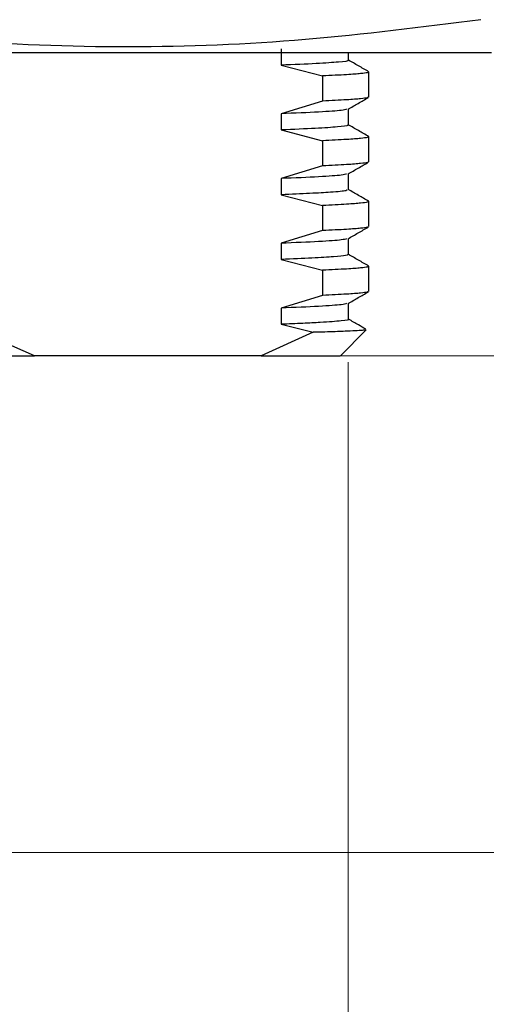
# Model space of a CAD drawing. Header units: millimetres. Extents: x 15 to 415, y 5 to 292.
# Tile 7 of 32: x 94 to 104, y 97 to 120. Entities that reach past the tile are written whole.
import ezdxf

# ---------------------------------------------------------------- set-up
doc = ezdxf.new("R2010")
doc.units = ezdxf.units.MM
doc.styles.add('SLDTEXTSTYLE0', font='TXT', dxfattribs={"width": 0.75})
doc.styles.add('SLDTEXTSTYLE2', font='TXT', dxfattribs={"width": 0.694444})
doc.dimstyles.new('SLDDIMSTYLE0', dxfattribs={"dimtxt": 2.645833, "dimasz": 3.302, "dimexe": 0, "dimexo": 0.0625, "dimgap": 0.661458, "dimtad": 0, "dimtih": 1, "dimtoh": 1, "dimrnd": 1e-09, "dimzin": 4, "dimdsep": 46, "dimtxsty": 'SLDTEXTSTYLE0', "dimsah": 1, "dimcen": 0.09, "dimadec": 0, "dimazin": 1, "dimtfac": 1, "dimtmove": 0, "dimatfit": 0, "dimfxl": 1, "dimfrac": 2, "dimtolj": 1, "dimtzin": 12, "dimarcsym": 0})
doc.dimstyles.new('SLDDIMSTYLE6', dxfattribs={"dimtxt": 2.645833, "dimasz": 3.302, "dimexe": 0, "dimexo": 0.0625, "dimgap": 0.661458, "dimtad": 1, "dimrnd": 1e-09, "dimzin": 12, "dimdsep": 46, "dimtxsty": 'SLDTEXTSTYLE0', "dimsah": 1, "dimcen": 0.09, "dimadec": 0, "dimazin": 3, "dimtfac": 1, "dimtmove": 0, "dimatfit": 0, "dimfxl": 1, "dimfrac": 2, "dimtolj": 1, "dimtzin": 12, "dimarcsym": 0})

# ---------------------------------------------------------------- blocks, each defined once
blk = doc.blocks.new('_D_12')
at = {"color": 7, "linetype": 'Continuous', "lineweight": 0}
for p, q in [((123.268, 112.051), (123.268, 118.401)), ((100.177, 112.051), (124.268, 112.051)), ((123.268, 112.051), (123.268, 107.973)), ((123.268, 100.551), (123.268, 103.769)), ((93.009, 100.551), (124.268, 100.551)), ((123.268, 100.551), (123.268, 94.201))]:
    blk.add_line(p, q, dxfattribs=at)
at = {"color": 7, "linetype": 'Continuous', "lineweight": 18}
for points in [[(123.268, 112.051), (123.776, 115.353), (122.76, 115.353)], [(123.268, 100.551), (122.76, 97.249), (123.776, 97.249)]]:
    blk.add_solid(points, dxfattribs=at)
at = {"color": 7, "linetype": 'Continuous', "lineweight": 18, "insert": (118.87, 107.179), "char_height": 2.6458, "attachment_point": 1, "style": 'SLDTEXTSTYLE0'}
blk.add_mtext('11.50', dxfattribs=at)
blk = doc.blocks.new('_D_13')
at = {"color": 7, "linetype": 'Continuous', "lineweight": 0}
for p, q in [((72.356, 112.379), (72.356, 89.55)), ((101.192, 111.901), (101.192, 89.55)), ((101.192, 90.55), (72.356, 90.55))]:
    blk.add_line(p, q, dxfattribs=at)
at = {"color": 7, "linetype": 'Continuous', "lineweight": 18}
for points in [[(72.356, 90.55), (75.658, 90.042), (75.658, 91.058)], [(101.192, 90.55), (97.89, 91.058), (97.89, 90.042)]]:
    blk.add_solid(points, dxfattribs=at)
at = {"color": 7, "linetype": 'Continuous', "lineweight": 18, "insert": (78.646, 93.96), "char_height": 2.6458, "attachment_point": 1, "style": 'SLDTEXTSTYLE2'}
blk.add_mtext('M30 x 1.5', dxfattribs=at)

msp = doc.modelspace()

# ---------------------------------------------------------------- linework, layer by layer
at = {"color": 7, "linetype": 'Continuous', "lineweight": 25}
for p, q in [((71.878, 119.071), (104.509, 119.071)), ((99.642, 119.157), (99.642, 118.782)), ((101.198, 118.895), (101.198, 119.071)), ((99.642, 118.782), (100.594, 118.531)), ((101.659, 118.629), (101.668, 118.623)), ((101.668, 118.041), (101.668, 118.623)), ((100.594, 118.531), (100.594, 117.95)), ((100.594, 117.95), (99.642, 117.657)), ((101.198, 117.395), (101.198, 117.767)), ((99.642, 117.657), (99.642, 117.282)), ((99.642, 117.282), (100.594, 117.031)), ((100.594, 117.031), (100.594, 116.45)), ((101.659, 117.129), (101.668, 117.123)), ((101.668, 116.541), (101.668, 117.123)), ((100.594, 116.45), (99.642, 116.157)), ((99.642, 116.157), (99.642, 115.782)), ((101.198, 115.895), (101.198, 116.267)), ((99.642, 115.782), (100.594, 115.531)), ((101.659, 115.629), (101.668, 115.623)), ((101.668, 115.041), (101.668, 115.623)), ((100.594, 115.531), (100.594, 114.95)), ((100.594, 114.95), (99.642, 114.657)), ((101.198, 114.395), (101.198, 114.767)), ((99.642, 114.657), (99.642, 114.282)), ((99.642, 114.282), (100.594, 114.031)), ((100.594, 114.031), (100.594, 113.45)), ((101.659, 114.129), (101.668, 114.123)), ((101.668, 113.541), (101.668, 114.123)), ((100.594, 113.45), (99.642, 113.157)), ((99.642, 113.157), (99.642, 112.782)), ((101.198, 112.895), (101.198, 113.267)), ((99.642, 112.782), (100.379, 112.594)), ((101.002, 112.044), (101.606, 112.648)), ((93.933, 112.051), (92.951, 112.481)), ((100.379, 112.594), (99.177, 112.051)), ((99.177, 112.051), (93.933, 112.051))]:
    msp.add_line(p, q, dxfattribs=at)
for points, knots in [([(104.261, 119.834), (102.908, 119.661), (100.203, 119.315), (96.098, 119.151), (91.97, 119.308), (89.22, 119.659), (87.845, 119.834)], [0, 0, 0, 0, 0.247965, 0.495868, 0.747902, 1, 1, 1, 1]), ([(101.171, 118.895), (101.179, 118.892), (101.225, 118.878), (100.998, 118.853), (100.508, 118.817), (99.931, 118.793), (99.642, 118.782)], [0, 0, 0, 0, 0.069156, 0.384677, 0.691605, 1, 1, 1, 1]), ([(101.663, 118.629), (101.584, 118.675), (101.427, 118.765), (101.27, 118.856), (101.192, 118.901)], [0, 0, 0, 0, 0.500002, 1, 1, 1, 1]), ([(101.668, 118.623), (101.66, 118.618), (101.643, 118.605), (101.483, 118.584), (101.17, 118.559), (100.795, 118.541), (100.594, 118.531)], [0, 0, 0, 0, 0.19055, 0.420742, 0.690564, 1, 1, 1, 1]), ([(101.647, 118.032), (101.642, 118.03), (101.626, 118.02), (101.48, 118.002), (101.171, 117.977), (100.795, 117.959), (100.594, 117.95)], [0, 0, 0, 0, 0.099177, 0.355354, 0.655634, 1, 1, 1, 1]), ([(101.186, 117.761), (101.264, 117.806), (101.421, 117.897), (101.578, 117.987), (101.657, 118.033)], [0, 0, 0, 0, 0.499995, 1, 1, 1, 1]), ([(101.153, 117.76), (101.126, 117.752), (101.059, 117.731), (100.568, 117.695), (99.951, 117.669), (99.642, 117.657)], [0, 0, 0, 0, 0.266407, 0.632056, 1, 1, 1, 1]), ([(101.166, 117.395), (101.174, 117.391), (101.204, 117.376), (100.97, 117.35), (100.483, 117.316), (99.923, 117.293), (99.642, 117.282)], [0, 0, 0, 0, 0.110448, 0.403761, 0.701239, 1, 1, 1, 1]), ([(101.663, 117.129), (101.584, 117.175), (101.427, 117.265), (101.27, 117.356), (101.192, 117.401)], [0, 0, 0, 0, 0.500002, 1, 1, 1, 1]), ([(101.668, 117.123), (101.66, 117.118), (101.643, 117.105), (101.483, 117.084), (101.17, 117.059), (100.795, 117.041), (100.594, 117.031)], [0, 0, 0, 0, 0.19055, 0.420742, 0.690564, 1, 1, 1, 1]), ([(101.647, 116.532), (101.642, 116.53), (101.626, 116.52), (101.48, 116.502), (101.171, 116.477), (100.795, 116.459), (100.594, 116.45)], [0, 0, 0, 0, 0.099177, 0.355354, 0.655634, 1, 1, 1, 1]), ([(101.186, 116.261), (101.264, 116.306), (101.421, 116.397), (101.578, 116.487), (101.657, 116.533)], [0, 0, 0, 0, 0.499995, 1, 1, 1, 1]), ([(101.153, 116.26), (101.126, 116.252), (101.059, 116.231), (100.568, 116.195), (99.951, 116.169), (99.642, 116.157)], [0, 0, 0, 0, 0.266407, 0.632056, 1, 1, 1, 1]), ([(101.162, 115.895), (101.164, 115.888), (101.17, 115.869), (100.85, 115.84), (100.335, 115.81), (99.873, 115.791), (99.642, 115.782)], [0, 0, 0, 0, 0.197375, 0.515287, 0.757403, 1, 1, 1, 1]), ([(101.663, 115.629), (101.584, 115.675), (101.427, 115.765), (101.27, 115.856), (101.192, 115.901)], [0, 0, 0, 0, 0.500002, 1, 1, 1, 1]), ([(101.668, 115.623), (101.66, 115.618), (101.643, 115.605), (101.483, 115.584), (101.17, 115.559), (100.795, 115.541), (100.594, 115.531)], [0, 0, 0, 0, 0.19055, 0.420742, 0.690564, 1, 1, 1, 1]), ([(101.647, 115.032), (101.642, 115.03), (101.626, 115.02), (101.48, 115.002), (101.171, 114.977), (100.795, 114.959), (100.594, 114.95)], [0, 0, 0, 0, 0.0991772, 0.3553544, 0.6556345, 1, 1, 1, 1]), ([(101.186, 114.761), (101.264, 114.806), (101.421, 114.897), (101.578, 114.987), (101.657, 115.033)], [0, 0, 0, 0, 0.499995, 1, 1, 1, 1]), ([(101.153, 114.76), (101.126, 114.752), (101.059, 114.731), (100.568, 114.695), (99.951, 114.669), (99.642, 114.657)], [0, 0, 0, 0, 0.266407, 0.632056, 1, 1, 1, 1]), ([(101.181, 114.395), (101.175, 114.387), (101.16, 114.37), (100.878, 114.343), (100.396, 114.312), (99.893, 114.292), (99.642, 114.282)], [0, 0, 0, 0, 0.2068371, 0.4690977, 0.7341691, 1, 1, 1, 1]), ([(101.663, 114.129), (101.584, 114.175), (101.427, 114.265), (101.27, 114.356), (101.192, 114.401)], [0, 0, 0, 0, 0.500002, 1, 1, 1, 1]), ([(101.668, 114.123), (101.66, 114.118), (101.643, 114.105), (101.483, 114.084), (101.17, 114.059), (100.795, 114.041), (100.594, 114.031)], [0, 0, 0, 0, 0.1905497, 0.4207423, 0.6905643, 1, 1, 1, 1]), ([(101.647, 113.532), (101.642, 113.53), (101.626, 113.52), (101.48, 113.502), (101.171, 113.477), (100.795, 113.459), (100.594, 113.45)], [0, 0, 0, 0, 0.099177, 0.355354, 0.655634, 1, 1, 1, 1]), ([(101.186, 113.261), (101.264, 113.306), (101.421, 113.397), (101.578, 113.487), (101.657, 113.533)], [0, 0, 0, 0, 0.499995, 1, 1, 1, 1]), ([(101.153, 113.26), (101.126, 113.252), (101.059, 113.231), (100.568, 113.195), (99.951, 113.169), (99.642, 113.157)], [0, 0, 0, 0, 0.266407, 0.632056, 1, 1, 1, 1]), ([(101.192, 112.895), (101.194, 112.894), (101.245, 112.882), (101.057, 112.859), (100.666, 112.828), (100.155, 112.802), (99.813, 112.788), (99.642, 112.782)], [0, 0, 0, 0, 0.012429, 0.326594, 0.646427, 0.823201, 1, 1, 1, 1]), ([(101.594, 112.669), (101.538, 112.701), (101.406, 112.777), (101.274, 112.854), (101.198, 112.898)], [0, 0, 0, 0, 0.420214, 1, 1, 1, 1]), ([(101.599, 112.655), (101.603, 112.654), (101.617, 112.65), (101.559, 112.643), (101.452, 112.633), (101.236, 112.622), (100.899, 112.608), (100.559, 112.599), (100.379, 112.594)], [0, 0, 0, 0, 0.0504315, 0.1873972, 0.3509028, 0.5408877, 0.7572807, 1, 1, 1, 1]), ([(99.177, 112.051), (99.414, 112.051), (99.887, 112.051), (100.409, 112.051), (100.777, 112.051), (100.983, 112.051), (100.991, 112.051), (100.995, 112.051)], [0, 0, 0, 0, 0.209849, 0.419698, 0.629547, 0.839395, 1, 1, 1, 1])]:
    msp.add_open_spline(points, degree=3, knots=knots, dxfattribs=at)
msp.add_open_spline([(73.009, 112.051), (73.032, 112.051), (73.078, 112.051), (73.448, 112.051), (74.031, 112.051), (74.84, 112.051), (75.854, 112.051), (77.058, 112.051), (78.432, 112.051), (79.951, 112.051), (81.591, 112.051), (83.323, 112.051), (85.117, 112.051), (86.943, 112.051), (88.771, 112.051), (90.567, 112.051), (92.311, 112.051), (93.393, 112.051), (93.933, 112.051)], degree=3, dxfattribs=at)

# ---------------------------------------------------------------- dimensions: what is measured, and where the dimension line sits
at = {"color": 7, "linetype": 'Continuous', "lineweight": 18}
dim = msp.add_linear_dim(base=(123.268, 100.551), p1=(99.177, 112.051), p2=(92.009, 100.551), angle=90, dimstyle='SLDDIMSTYLE0', dxfattribs=at)
dim.commit()
dim.dimension.update_dxf_attribs({"geometry": '_D_12', "text_midpoint": (123.268, 105.871), "dimtype": 160})
dim = msp.add_linear_dim(base=(72.356, 90.55), p1=(101.192, 112.901), p2=(72.356, 113.379), text='M30 x 1.5', dimstyle='SLDDIMSTYLE6', dxfattribs=at)
dim.commit()
dim.dimension.update_dxf_attribs({"geometry": '_D_13', "text_midpoint": (86.488, 90.55), "dimtype": 160})

doc.saveas('drawing.dxf')
